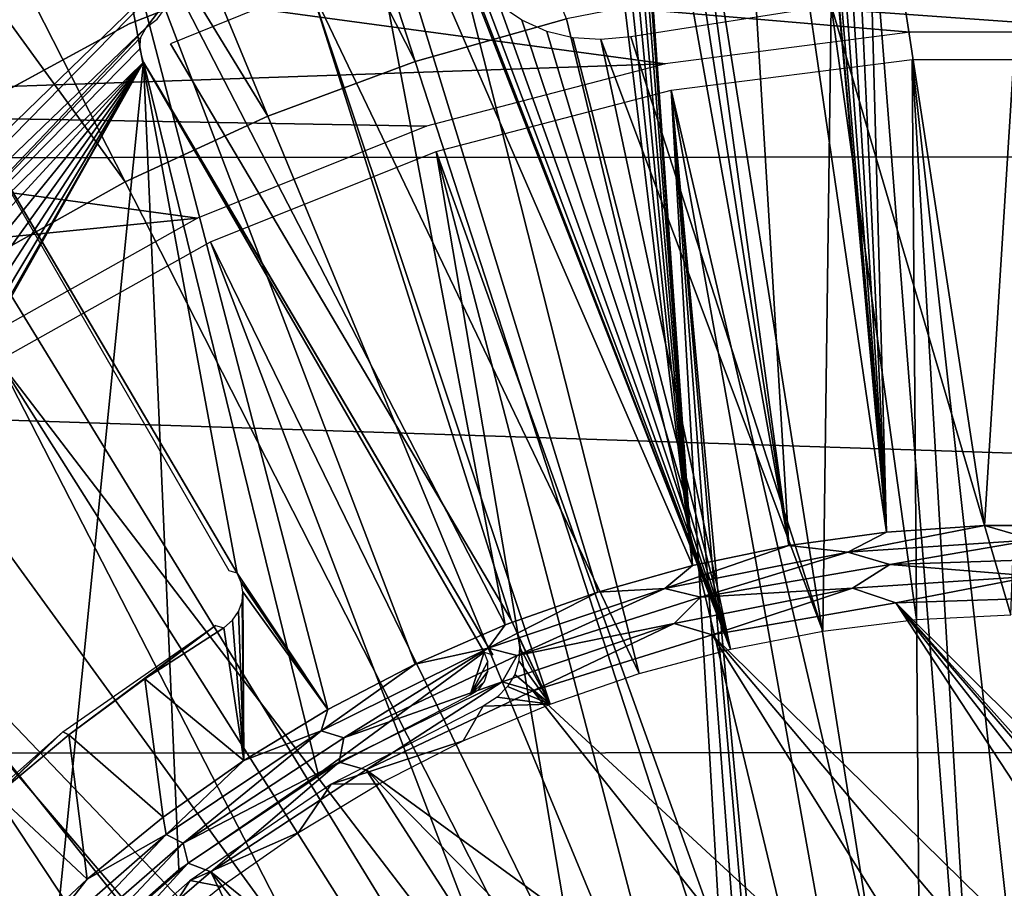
# Model space of a CAD drawing. Header units: millimetres. Extents: x -100 to 100, y -100 to 100.
# Tile 44 of 104: x -10 to 0, y 11 to 19. Entities that reach past the tile are written whole.
import ezdxf

# ---------------------------------------------------------------- set-up
doc = ezdxf.new("R2010")
doc.units = ezdxf.units.MM
doc.header["$LTSCALE"] = 52.148148
for name, color, linetype in [('110', 7, 'CONTINUOUS'), ('111', 7, 'CONTINUOUS'), ('113', 7, 'CONTINUOUS'), ('135', 7, 'CONTINUOUS'), ('136', 7, 'CONTINUOUS'), ('178', 7, 'CONTINUOUS'), ('180', 7, 'CONTINUOUS'), ('185', 7, 'CONTINUOUS'), ('346', 7, 'CONTINUOUS'), ('57', 7, 'CONTINUOUS'), ('65', 7, 'CONTINUOUS'), ('68', 7, 'CONTINUOUS'), ('80', 7, 'CONTINUOUS'), ('83', 7, 'CONTINUOUS'), ('98', 7, 'CONTINUOUS')]:
    doc.layers.add(name, color=color, linetype=linetype)

msp = doc.modelspace()

# ---------------------------------------------------------------- linework, layer by layer
at = {"layer": '110', "color": 251, "linetype": 'Continuous', "true_color": 0x4c4c4c}
for points in [[(-1.3687, 13.5155, -221.7), (2.5164, 7.5924, -221.7), (-3.1899, 13.1997, -221.7), (-1.3687, 13.5155, -221.7)], [(0.4547, 13.5765, -221.7), (13.5223, -1.2979, -221.7), (-1.3687, 13.5155, -221.7), (0.4547, 13.5765, -221.7)], [(3.6553, 7.1136, -221.7), (2.5164, 7.5924, -221.7), (-1.3687, 13.5155, -221.7), (3.6553, 7.1136, -221.7)], [(4.7295, 6.4468, -221.7), (3.6553, 7.1136, -221.7), (-1.3687, 13.5155, -221.7), (4.7295, 6.4468, -221.7)], [(5.6788, 5.6345, -221.7), (4.7295, 6.4468, -221.7), (-1.3687, 13.5155, -221.7), (5.6788, 5.6345, -221.7)], [(13.5223, -1.2979, -221.7), (5.6788, 5.6345, -221.7), (-1.3687, 13.5155, -221.7), (13.5223, -1.2979, -221.7)], [(-3.1899, 13.1997, -221.7), (0.0504, 7.9997, -221.7), (-4.9703, 12.6419, -221.7), (-3.1899, 13.1997, -221.7)], [(1.293, 7.892, -221.7), (0.0504, 7.9997, -221.7), (-3.1899, 13.1997, -221.7), (1.293, 7.892, -221.7)], [(2.5164, 7.5924, -221.7), (1.293, 7.892, -221.7), (-3.1899, 13.1997, -221.7), (2.5164, 7.5924, -221.7)], [(-4.9703, 12.6419, -221.7), (-1.2009, 7.9044, -221.7), (-6.6227, 11.8591, -221.7), (-4.9703, 12.6419, -221.7)], [(0.0504, 7.9997, -221.7), (-1.2009, 7.9044, -221.7), (-4.9703, 12.6419, -221.7), (0.0504, 7.9997, -221.7)], [(-6.6227, 11.8591, -221.7), (-3.5914, 7.1467, -221.7), (-8.1656, 10.8477, -221.7), (-6.6227, 11.8591, -221.7)], [(-2.4422, 7.6163, -221.7), (-3.5914, 7.1467, -221.7), (-6.6227, 11.8591, -221.7), (-2.4422, 7.6163, -221.7)], [(-1.2009, 7.9044, -221.7), (-2.4422, 7.6163, -221.7), (-6.6227, 11.8591, -221.7), (-1.2009, 7.9044, -221.7)], [(-5.6569, 5.6569, -221.7), (-9.6062, 9.6062, -221.7), (-8.1656, 10.8477, -221.7), (-5.6569, 5.6569, -221.7)], [(-4.6604, 6.4939, -221.7), (-5.6569, 5.6569, -221.7), (-8.1656, 10.8477, -221.7), (-4.6604, 6.4939, -221.7)], [(-3.5914, 7.1467, -221.7), (-4.6604, 6.4939, -221.7), (-8.1656, 10.8477, -221.7), (-3.5914, 7.1467, -221.7)]]:
    msp.add_3dface(points, dxfattribs=at)
at = {"layer": '111', "color": 251, "linetype": 'Continuous', "true_color": 0x4c4c4c}
for points in [[(-8.1199, 13.291, -213.0965), (-9.5728, 12.2075, -220.1837), (-9.6341, 12.2379, -213.0965), (-8.1199, 13.291, -213.0965)], [(-8.8211, 12.7612, -220.1837), (-9.5728, 12.2075, -220.1837), (-8.1199, 13.291, -213.0965), (-8.8211, 12.7612, -220.1837)], [(-8.0375, 13.2688, -220.1837), (-8.8211, 12.7612, -220.1837), (-8.1199, 13.291, -213.0965), (-8.0375, 13.2688, -220.1837)], [(-10.9695, 10.9695, -220.1837), (-11.0132, 11.0132, -213.0965), (-9.6341, 12.2379, -213.0965), (-10.9695, 10.9695, -220.1837)], [(-10.2898, 11.6095, -220.1837), (-10.9695, 10.9695, -220.1837), (-9.6341, 12.2379, -213.0965), (-10.2898, 11.6095, -220.1837)], [(-9.5728, 12.2075, -220.1837), (-10.2898, 11.6095, -220.1837), (-9.6341, 12.2379, -213.0965), (-9.5728, 12.2075, -220.1837)]]:
    msp.add_3dface(points, dxfattribs=at)
at = {"layer": '113', "color": 251, "linetype": 'Continuous', "true_color": 0x4c4c4c}
for points in [[(-11.491, 19.903, -212.7), (-7.903, 13.8121, -219.7829), (-11.3547, 19.6693, -212.8357), (-11.491, 19.903, -212.7)], [(-11.3547, 19.6693, -212.8357), (-7.903, 13.8121, -219.7829), (-11.2611, 19.5096, -212.9776), (-11.3547, 19.6693, -212.8357)], [(-11.2611, 19.5096, -212.9776), (-7.903, 13.8121, -219.7829), (-11.156, 19.329, -213.0632), (-11.2611, 19.5096, -212.9776)], [(-11.156, 19.329, -213.0632), (-7.903, 13.8121, -219.7829), (-11.0367, 19.123, -213.0965), (-11.156, 19.329, -213.0632)], [(-11.0367, 19.123, -213.0965), (-7.903, 13.8121, -219.7829), (-7.9821, 13.8323, -213.0965), (-11.0367, 19.123, -213.0965)]]:
    msp.add_3dface(points, dxfattribs=at)
at = {"layer": '135', "color": 251, "linetype": 'Continuous', "true_color": 0x4c4c4c}
for points in [[(-1.4617, 14.2181, -221.4064), (-0.488, 14.2847, -221.4064), (-1.8458, 14.0204, -221.5311), (-1.4617, 14.2181, -221.4064)], [(-1.8458, 14.0204, -221.5311), (-0.488, 14.2847, -221.4064), (0, 14.1414, -221.5311), (-1.8458, 14.0204, -221.5311)], [(-0.488, 14.2847, -221.4064), (0.488, 14.2847, -221.4064), (0, 14.1414, -221.5311), (-0.488, 14.2847, -221.4064)], [(-2.4285, 14.0852, -221.4064), (-1.4617, 14.2181, -221.4064), (-1.8458, 14.0204, -221.5311), (-2.4285, 14.0852, -221.4064)], [(-3.3841, 13.8866, -221.4064), (-2.4285, 14.0852, -221.4064), (-3.6601, 13.6595, -221.5311), (-3.3841, 13.8866, -221.4064)], [(-3.6601, 13.6595, -221.5311), (-2.4285, 14.0852, -221.4064), (-1.8458, 14.0204, -221.5311), (-3.6601, 13.6595, -221.5311)], [(-1.8458, 14.0204, -221.5311), (0, 14.1414, -221.5311), (-1.4285, 13.8951, -221.6237), (-1.8458, 14.0204, -221.5311)], [(-1.4285, 13.8951, -221.6237), (0, 14.1414, -221.5311), (0.4769, 13.9602, -221.6237), (-1.4285, 13.8951, -221.6237)], [(-3.6601, 13.6595, -221.5311), (-1.8458, 14.0204, -221.5311), (-3.3072, 13.5712, -221.6237), (-3.6601, 13.6595, -221.5311)], [(-3.3072, 13.5712, -221.6237), (-1.8458, 14.0204, -221.5311), (-1.4285, 13.8951, -221.6237), (-3.3072, 13.5712, -221.6237)], [(-4.3238, 13.6233, -221.4064), (-3.3841, 13.8866, -221.4064), (-3.6601, 13.6595, -221.5311), (-4.3238, 13.6233, -221.4064)], [(-5.4117, 13.0649, -221.5311), (-4.3238, 13.6233, -221.4064), (-3.6601, 13.6595, -221.5311), (-5.4117, 13.0649, -221.5311)], [(-5.4117, 13.0649, -221.5311), (-3.6601, 13.6595, -221.5311), (-5.1243, 12.9945, -221.6237), (-5.4117, 13.0649, -221.5311)], [(-5.2435, 13.2965, -221.4064), (-4.3238, 13.6233, -221.4064), (-5.4117, 13.0649, -221.5311), (-5.2435, 13.2965, -221.4064)], [(-5.1243, 12.9945, -221.6237), (-3.6601, 13.6595, -221.5311), (-3.3072, 13.5712, -221.6237), (-5.1243, 12.9945, -221.6237)], [(-6.1386, 12.9077, -221.4064), (-5.2435, 13.2965, -221.4064), (-5.4117, 13.0649, -221.5311), (-6.1386, 12.9077, -221.4064)], [(-7.0707, 12.2468, -221.5311), (-6.1386, 12.9077, -221.4064), (-5.4117, 13.0649, -221.5311), (-7.0707, 12.2468, -221.5311)], [(-7.0707, 12.2468, -221.5311), (-5.4117, 13.0649, -221.5311), (-6.846, 12.1757, -221.6237), (-7.0707, 12.2468, -221.5311)], [(-6.846, 12.1757, -221.6237), (-5.4117, 13.0649, -221.5311), (-5.1243, 12.9945, -221.6237), (-6.846, 12.1757, -221.6237)], [(-7.0052, 12.4587, -221.4064), (-6.1386, 12.9077, -221.4064), (-7.0707, 12.2468, -221.5311), (-7.0052, 12.4587, -221.4064)], [(-7.839, 11.9516, -221.4064), (-7.0052, 12.4587, -221.4064), (-7.0707, 12.2468, -221.5311), (-7.839, 11.9516, -221.4064)], [(-8.6087, 11.2191, -221.5311), (-7.839, 11.9516, -221.4064), (-7.0707, 12.2468, -221.5311), (-8.6087, 11.2191, -221.5311)], [(-8.6087, 11.2191, -221.5311), (-7.0707, 12.2468, -221.5311), (-8.4402, 11.13, -221.6237), (-8.6087, 11.2191, -221.5311)], [(-8.4402, 11.13, -221.6237), (-7.0707, 12.2468, -221.5311), (-6.846, 12.1757, -221.6237), (-8.4402, 11.13, -221.6237)], [(-8.6364, 11.3887, -221.4064), (-7.839, 11.9516, -221.4064), (-8.6087, 11.2191, -221.5311), (-8.6364, 11.3887, -221.4064)], [(-9.3934, 10.7728, -221.4064), (-8.6364, 11.3887, -221.4064), (-8.6087, 11.2191, -221.5311), (-9.3934, 10.7728, -221.4064)], [(-9.9995, 9.9995, -221.5311), (-9.3934, 10.7728, -221.4064), (-8.6087, 11.2191, -221.5311), (-9.9995, 9.9995, -221.5311)], [(-9.9995, 9.9995, -221.5311), (-8.6087, 11.2191, -221.5311), (-9.8771, 9.8771, -221.6237), (-9.9995, 9.9995, -221.5311)], [(-9.8771, 9.8771, -221.6237), (-8.6087, 11.2191, -221.5311), (-8.4402, 11.13, -221.6237), (-9.8771, 9.8771, -221.6237)], [(-10.1067, 10.1067, -221.4064), (-9.3934, 10.7728, -221.4064), (-9.9995, 9.9995, -221.5311), (-10.1067, 10.1067, -221.4064)]]:
    msp.add_3dface(points, dxfattribs=at)
at = {"layer": '136', "color": 251, "linetype": 'Continuous', "true_color": 0x4c4c4c}
for points in [[(-3.3072, 13.5712, -221.6237), (-1.4285, 13.8951, -221.6237), (-1.7987, 13.6626, -221.6807), (-3.3072, 13.5712, -221.6237)], [(-1.4285, 13.8951, -221.6237), (0, 13.7805, -221.6807), (-1.7987, 13.6626, -221.6807), (-1.4285, 13.8951, -221.6237)], [(-1.4285, 13.8951, -221.6237), (0.4769, 13.9602, -221.6237), (0, 13.7805, -221.6807), (-1.4285, 13.8951, -221.6237)], [(0, 13.7805, -221.6807), (-1.3687, 13.5155, -221.7), (-1.7987, 13.6626, -221.6807), (0, 13.7805, -221.6807)], [(0.4547, 13.5765, -221.7), (-1.3687, 13.5155, -221.7), (0, 13.7805, -221.6807), (0.4547, 13.5765, -221.7)], [(-1.7987, 13.6626, -221.6807), (-3.1899, 13.1997, -221.7), (-3.5667, 13.311, -221.6807), (-1.7987, 13.6626, -221.6807)], [(-3.3072, 13.5712, -221.6237), (-1.7987, 13.6626, -221.6807), (-3.5667, 13.311, -221.6807), (-3.3072, 13.5712, -221.6237)], [(-1.3687, 13.5155, -221.7), (-3.1899, 13.1997, -221.7), (-1.7987, 13.6626, -221.6807), (-1.3687, 13.5155, -221.7)], [(-5.1243, 12.9945, -221.6237), (-3.3072, 13.5712, -221.6237), (-3.5667, 13.311, -221.6807), (-5.1243, 12.9945, -221.6237)], [(-3.5667, 13.311, -221.6807), (-4.9703, 12.6419, -221.7), (-5.2736, 12.7316, -221.6807), (-3.5667, 13.311, -221.6807)], [(-5.1243, 12.9945, -221.6237), (-3.5667, 13.311, -221.6807), (-5.2736, 12.7316, -221.6807), (-5.1243, 12.9945, -221.6237)], [(-3.1899, 13.1997, -221.7), (-4.9703, 12.6419, -221.7), (-3.5667, 13.311, -221.6807), (-3.1899, 13.1997, -221.7)], [(-6.846, 12.1757, -221.6237), (-5.1243, 12.9945, -221.6237), (-5.2736, 12.7316, -221.6807), (-6.846, 12.1757, -221.6237)], [(-5.2736, 12.7316, -221.6807), (-6.6227, 11.8591, -221.7), (-6.8903, 11.9343, -221.6807), (-5.2736, 12.7316, -221.6807)], [(-6.846, 12.1757, -221.6237), (-5.2736, 12.7316, -221.6807), (-6.8903, 11.9343, -221.6807), (-6.846, 12.1757, -221.6237)], [(-4.9703, 12.6419, -221.7), (-6.6227, 11.8591, -221.7), (-5.2736, 12.7316, -221.6807), (-4.9703, 12.6419, -221.7)], [(-8.4402, 11.13, -221.6237), (-6.846, 12.1757, -221.6237), (-6.8903, 11.9343, -221.6807), (-8.4402, 11.13, -221.6237)], [(-8.4402, 11.13, -221.6237), (-6.8903, 11.9343, -221.6807), (-8.3891, 10.9328, -221.6807), (-8.4402, 11.13, -221.6237)], [(-6.8903, 11.9343, -221.6807), (-8.1656, 10.8477, -221.7), (-8.3891, 10.9328, -221.6807), (-6.8903, 11.9343, -221.6807)], [(-6.6227, 11.8591, -221.7), (-8.1656, 10.8477, -221.7), (-6.8903, 11.9343, -221.6807), (-6.6227, 11.8591, -221.7)], [(-9.8771, 9.8771, -221.6237), (-8.4402, 11.13, -221.6237), (-9.7443, 9.7443, -221.6807), (-9.8771, 9.8771, -221.6237)], [(-8.4402, 11.13, -221.6237), (-8.3891, 10.9328, -221.6807), (-9.7443, 9.7443, -221.6807), (-8.4402, 11.13, -221.6237)], [(-8.3891, 10.9328, -221.6807), (-9.6062, 9.6062, -221.7), (-9.7443, 9.7443, -221.6807), (-8.3891, 10.9328, -221.6807)], [(-8.1656, 10.8477, -221.7), (-9.6062, 9.6062, -221.7), (-8.3891, 10.9328, -221.6807), (-8.1656, 10.8477, -221.7)]]:
    msp.add_3dface(points, dxfattribs=at)
at = {"layer": '178', "color": 251, "linetype": 'Continuous', "true_color": 0x4c4c4c}
for points in [[(-5.7535, 20.0924, -212.2381), (-7.1772, 19.6289, -212.2381), (-3.914, 12.8155, -219.7532), (-5.7535, 20.0924, -212.2381)], [(-5.6383, 19.8432, -212.5099), (-5.7535, 20.0924, -212.2381), (-3.0099, 13.0574, -219.7532), (-5.6383, 19.8432, -212.5099)], [(-3.0099, 13.0574, -219.7532), (-5.7535, 20.0924, -212.2381), (-3.914, 12.8155, -219.7532), (-3.0099, 13.0574, -219.7532)], [(-5.4883, 19.6292, -212.7571), (-5.6383, 19.8432, -212.5099), (-3.0099, 13.0574, -219.7532), (-5.4883, 19.6292, -212.7571)], [(-8.564, 19.0647, -212.2381), (-5.1837, 13.3468, -218.8331), (-7.1772, 19.6289, -212.2381), (-8.564, 19.0647, -212.2381)], [(-7.1772, 19.6289, -212.2381), (-5.1837, 13.3468, -218.8331), (-4.7989, 12.5111, -219.7532), (-7.1772, 19.6289, -212.2381)], [(-3.914, 12.8155, -219.7532), (-7.1772, 19.6289, -212.2381), (-4.7989, 12.5111, -219.7532), (-3.914, 12.8155, -219.7532)], [(-5.3036, 19.4488, -212.9805), (-5.4883, 19.6292, -212.7571), (-3.0099, 13.0574, -219.7532), (-5.3036, 19.4488, -212.9805)], [(0, 19.5473, -213.5935), (-2.0099, 19.4437, -213.5935), (-0.2277, 13.3979, -219.7532), (0, 19.5473, -213.5935)], [(-5.0802, 19.2968, -213.1856), (-5.3036, 19.4488, -212.9805), (-3.0099, 13.0574, -219.7532), (-5.0802, 19.2968, -213.1856)], [(-2.0099, 19.4437, -213.5935), (-3.9986, 19.1339, -213.5935), (-2.0912, 13.2357, -219.7532), (-2.0099, 19.4437, -213.5935)], [(-1.1623, 13.3494, -219.7532), (-2.0099, 19.4437, -213.5935), (-2.0912, 13.2357, -219.7532), (-1.1623, 13.3494, -219.7532)], [(-0.2277, 13.3979, -219.7532), (-2.0099, 19.4437, -213.5935), (-1.1623, 13.3494, -219.7532), (-0.2277, 13.3979, -219.7532)], [(-4.8323, 19.184, -213.357), (-5.0802, 19.2968, -213.1856), (-3.0099, 13.0574, -219.7532), (-4.8323, 19.184, -213.357)], [(-4.5728, 19.1221, -213.4793), (-4.8323, 19.184, -213.357), (-3.0099, 13.0574, -219.7532), (-4.5728, 19.1221, -213.4793)], [(-6.8504, 16.1636, -215.5894), (-5.1837, 13.3468, -218.8331), (-8.564, 19.0647, -212.2381), (-6.8504, 16.1636, -215.5894)], [(-4.2957, 19.106, -213.5578), (-4.5728, 19.1221, -213.4793), (-3.0099, 13.0574, -219.7532), (-4.2957, 19.106, -213.5578)], [(-3.9986, 19.1339, -213.5935), (-4.2957, 19.106, -213.5578), (-2.0912, 13.2357, -219.7532), (-3.9986, 19.1339, -213.5935)], [(-2.0912, 13.2357, -219.7532), (-4.2957, 19.106, -213.5578), (-3.0099, 13.0574, -219.7532), (-2.0912, 13.2357, -219.7532)], [(-5.1837, 13.3468, -218.8331), (-5.1256, 13.2123, -218.9799), (-4.7989, 12.5111, -219.7532), (-5.1837, 13.3468, -218.8331)], [(-5.1256, 13.2123, -218.9799), (-5.1009, 13.0781, -219.1141), (-4.7989, 12.5111, -219.7532), (-5.1256, 13.2123, -218.9799)], [(-5.1009, 13.0781, -219.1141), (-5.1086, 12.9421, -219.2382), (-4.7989, 12.5111, -219.7532), (-5.1009, 13.0781, -219.1141)], [(-5.1086, 12.9421, -219.2382), (-5.148, 12.8053, -219.3509), (-4.7989, 12.5111, -219.7532), (-5.1086, 12.9421, -219.2382)], [(-5.148, 12.8053, -219.3509), (-5.2201, 12.6847, -219.4356), (-4.7989, 12.5111, -219.7532), (-5.148, 12.8053, -219.3509)], [(-5.2201, 12.6847, -219.4356), (-5.325, 12.581, -219.491), (-4.7989, 12.5111, -219.7532), (-5.2201, 12.6847, -219.4356)], [(-4.7989, 12.5111, -219.7532), (-5.4626, 12.4909, -219.5195), (-5.6605, 12.1456, -219.7532), (-4.7989, 12.5111, -219.7532)], [(-5.325, 12.581, -219.491), (-5.4626, 12.4909, -219.5195), (-4.7989, 12.5111, -219.7532), (-5.325, 12.581, -219.491)], [(-5.4626, 12.4909, -219.5195), (-6.97, 11.7167, -219.5195), (-5.6605, 12.1456, -219.7532), (-5.4626, 12.4909, -219.5195)], [(-5.6605, 12.1456, -219.7532), (-6.97, 11.7167, -219.5195), (-6.4944, 11.7209, -219.7532), (-5.6605, 12.1456, -219.7532)], [(-6.97, 11.7167, -219.5195), (-8.3697, 10.7615, -219.5195), (-7.2967, 11.239, -219.7532), (-6.97, 11.7167, -219.5195)], [(-6.4944, 11.7209, -219.7532), (-6.97, 11.7167, -219.5195), (-7.2967, 11.239, -219.7532), (-6.4944, 11.7209, -219.7532)], [(-7.2967, 11.239, -219.7532), (-8.3697, 10.7615, -219.5195), (-8.0633, 10.7023, -219.7532), (-7.2967, 11.239, -219.7532)], [(-8.3697, 10.7615, -219.5195), (-9.6401, 9.6401, -219.5195), (-8.7907, 10.1134, -219.7532), (-8.3697, 10.7615, -219.5195)], [(-8.0633, 10.7023, -219.7532), (-8.3697, 10.7615, -219.5195), (-8.7907, 10.1134, -219.7532), (-8.0633, 10.7023, -219.7532)]]:
    msp.add_3dface(points, dxfattribs=at)
at = {"layer": '180', "color": 251, "linetype": 'Continuous', "true_color": 0x4c4c4c}
for points in [[(-8.7958, 18.8206, -211.8769), (-8.8323, 18.8806, -211.7), (-5.3667, 12.9989, -218.6238), (-8.7958, 18.8206, -211.8769)], [(-5.3667, 12.9989, -218.6238), (-8.8323, 18.8806, -211.7), (-5.4527, 13.027, -211.7), (-5.3667, 12.9989, -218.6238)], [(-8.7368, 18.721, -212.0288), (-8.7958, 18.8206, -211.8769), (-5.3667, 12.9989, -218.6238), (-8.7368, 18.721, -212.0288)], [(-7.0531, 15.8624, -215.3292), (-8.7368, 18.721, -212.0288), (-5.3667, 12.9989, -218.6238), (-7.0531, 15.8624, -215.3292)]]:
    msp.add_3dface(points, dxfattribs=at)
at = {"layer": '185', "color": 251, "linetype": 'Continuous', "true_color": 0x4c4c4c}
for points in [[(-7.8278, 20.4989, -211.7), (-10.2645, 19.401, -211.7), (-13.7735, 14.7322, -211.7), (-7.8278, 20.4989, -211.7)], [(-13.4403, 14.7736, -211.7), (-7.8278, 20.4989, -211.7), (-13.7735, 14.7322, -211.7), (-13.4403, 14.7736, -211.7)], [(-8.8029, 19.227, -211.7), (-7.8278, 20.4989, -211.7), (-13.4403, 14.7736, -211.7), (-8.8029, 19.227, -211.7)], [(-8.699, 19.3088, -211.7), (-7.8278, 20.4989, -211.7), (-8.8029, 19.227, -211.7), (-8.699, 19.3088, -211.7)], [(-13.0848, 14.7259, -211.7), (-8.8029, 19.227, -211.7), (-13.4403, 14.7736, -211.7), (-13.0848, 14.7259, -211.7)], [(-8.8598, 19.1283, -211.7), (-8.8029, 19.227, -211.7), (-13.0848, 14.7259, -211.7), (-8.8598, 19.1283, -211.7)], [(-8.8696, 19.0129, -211.7), (-8.8598, 19.1283, -211.7), (-13.0848, 14.7259, -211.7), (-8.8696, 19.0129, -211.7)], [(-8.8323, 18.8806, -211.7), (-8.8696, 19.0129, -211.7), (-13.0848, 14.7259, -211.7), (-8.8323, 18.8806, -211.7)], [(-12.7677, 14.598, -211.7), (-8.8323, 18.8806, -211.7), (-13.0848, 14.7259, -211.7), (-12.7677, 14.598, -211.7)], [(-12.49, 14.3801, -211.7), (-8.8323, 18.8806, -211.7), (-12.7677, 14.598, -211.7), (-12.49, 14.3801, -211.7)], [(-12.2721, 14.1024, -211.7), (-8.8323, 18.8806, -211.7), (-12.49, 14.3801, -211.7), (-12.2721, 14.1024, -211.7)], [(-12.1442, 13.7853, -211.7), (-8.8323, 18.8806, -211.7), (-12.2721, 14.1024, -211.7), (-12.1442, 13.7853, -211.7)], [(-9.7481, 9.7481, -211.7), (-8.8323, 18.8806, -211.7), (-12.2683, 12.7846, -211.7), (-9.7481, 9.7481, -211.7)], [(-12.2683, 12.7846, -211.7), (-8.8323, 18.8806, -211.7), (-12.1379, 13.0965, -211.7), (-12.2683, 12.7846, -211.7)], [(-12.0964, 13.4297, -211.7), (-8.8323, 18.8806, -211.7), (-12.1442, 13.7853, -211.7), (-12.0964, 13.4297, -211.7)], [(-12.1379, 13.0965, -211.7), (-8.8323, 18.8806, -211.7), (-12.0964, 13.4297, -211.7), (-12.1379, 13.0965, -211.7)], [(-8.4828, 10.8687, -211.7), (-8.8323, 18.8806, -211.7), (-9.7481, 9.7481, -211.7), (-8.4828, 10.8687, -211.7)], [(-5.4527, 13.027, -211.7), (-8.8323, 18.8806, -211.7), (-7.1, 11.8172, -211.7), (-5.4527, 13.027, -211.7)], [(-7.1, 11.8172, -211.7), (-8.8323, 18.8806, -211.7), (-8.4828, 10.8687, -211.7), (-7.1, 11.8172, -211.7)], [(-5.5907, 12.6028, -211.7), (-5.4527, 13.027, -211.7), (-7.1, 11.8172, -211.7), (-5.5907, 12.6028, -211.7)], [(-5.4174, 12.9341, -211.7), (-5.4527, 13.027, -211.7), (-5.5907, 12.6028, -211.7), (-5.4174, 12.9341, -211.7)], [(-5.4161, 12.8371, -211.7), (-5.4174, 12.9341, -211.7), (-5.5907, 12.6028, -211.7), (-5.4161, 12.8371, -211.7)], [(-5.4492, 12.7351, -211.7), (-5.4161, 12.8371, -211.7), (-5.5907, 12.6028, -211.7), (-5.4492, 12.7351, -211.7)], [(-12.4866, 12.4866, -211.7), (-9.7481, 9.7481, -211.7), (-12.2683, 12.7846, -211.7), (-12.4866, 12.4866, -211.7)], [(-5.5073, 12.6573, -211.7), (-5.4492, 12.7351, -211.7), (-5.5907, 12.6028, -211.7), (-5.5073, 12.6573, -211.7)], [(-10.8687, 8.4828, -211.7), (-9.7481, 9.7481, -211.7), (-12.4866, 12.4866, -211.7), (-10.8687, 8.4828, -211.7)]]:
    msp.add_3dface(points, dxfattribs=at)
at = {"layer": '346', "color": 251, "linetype": 'Continuous', "true_color": 0x4c4c4c}
for points in [[(86.7234, 23.865, -106.6), (88.1332, 17.9877, -106.6), (-86.7566, 23.7445, -106.6), (86.7234, 23.865, -106.6)], [(-86.7566, 23.7445, -106.6), (88.1332, 17.9877, -106.6), (-88.1527, 17.8911, -106.6), (-86.7566, 23.7445, -106.6)], [(88.1332, 17.9877, -106.6), (89.1367, 12.0648, -106.6), (-88.1527, 17.8911, -106.6), (88.1332, 17.9877, -106.6)], [(-88.1527, 17.8911, -106.6), (89.1367, 12.0648, -106.6), (-89.1467, 11.996, -106.6), (-88.1527, 17.8911, -106.6)], [(89.1367, 12.0648, -106.6), (89.7423, 6.0696, -106.6), (-89.1467, 11.996, -106.6), (89.1367, 12.0648, -106.6)], [(-89.1467, 11.996, -106.6), (89.7423, 6.0696, -106.6), (-89.7457, 6.033, -106.6), (-89.1467, 11.996, -106.6)]]:
    msp.add_3dface(points, dxfattribs=at)
at = {"layer": '57', "color": 251, "linetype": 'Continuous', "true_color": 0x4c4c4c}
for points in [[(-1.2054, 18.9094, -118.6883), (-1.1194, 7.9912, -113.7862), (-3.5966, 18.6033, -118.6883), (-1.2054, 18.9094, -118.6883)], [(0, 8.0693, -113.7862), (-0.5611, 8.0497, -113.7862), (-1.2054, 18.9094, -118.6883), (0, 8.0693, -113.7862)], [(1.2054, 18.9094, -118.6883), (0, 8.0693, -113.7862), (-1.2054, 18.9094, -118.6883), (1.2054, 18.9094, -118.6883)], [(-0.5611, 8.0497, -113.7862), (-1.1194, 7.9912, -113.7862), (-1.2054, 18.9094, -118.6883), (-0.5611, 8.0497, -113.7862)], [(-5.9296, 17.996, -118.6883), (-3.5966, 18.6033, -118.6883), (-3.1061, 10.1424, -114.9299), (-5.9296, 17.996, -118.6883)], [(-1.1194, 7.9912, -113.7862), (-1.6724, 7.8941, -113.7862), (-3.5966, 18.6033, -118.6883), (-1.1194, 7.9912, -113.7862)], [(-3.5966, 18.6033, -118.6883), (-1.6724, 7.8941, -113.7862), (-2.7752, 9.7629, -114.7236), (-3.5966, 18.6033, -118.6883)], [(-3.1061, 10.1424, -114.9299), (-3.5966, 18.6033, -118.6883), (-2.9551, 10.0264, -114.8602), (-3.1061, 10.1424, -114.9299)], [(-2.9551, 10.0264, -114.8602), (-3.5966, 18.6033, -118.6883), (-2.8426, 9.8988, -114.7909), (-2.9551, 10.0264, -114.8602)], [(-2.8426, 9.8988, -114.7909), (-3.5966, 18.6033, -118.6883), (-2.7752, 9.7629, -114.7236), (-2.8426, 9.8988, -114.7909)], [(-8.1667, 17.0975, -118.6883), (-5.9296, 17.996, -118.6883), (-4.5055, 9.6029, -114.9299), (-8.1667, 17.0975, -118.6883)], [(-4.5055, 9.6029, -114.9299), (-5.9296, 17.996, -118.6883), (-3.8153, 9.8974, -114.9299), (-4.5055, 9.6029, -114.9299)], [(-3.8153, 9.8974, -114.9299), (-5.9296, 17.996, -118.6883), (-3.1061, 10.1424, -114.9299), (-3.8153, 9.8974, -114.9299)], [(-10.2715, 15.9221, -118.6883), (-8.1667, 17.0975, -118.6883), (-5.1731, 9.2604, -114.9299), (-10.2715, 15.9221, -118.6883)], [(-5.1731, 9.2604, -114.9299), (-8.1667, 17.0975, -118.6883), (-4.5055, 9.6029, -114.9299), (-5.1731, 9.2604, -114.9299)], [(-12.2101, 14.489, -118.6883), (-10.2715, 15.9221, -118.6883), (-6.4275, 8.4382, -114.9299), (-12.2101, 14.489, -118.6883)], [(-6.4275, 8.4382, -114.9299), (-10.2715, 15.9221, -118.6883), (-5.8149, 8.8715, -114.9299), (-6.4275, 8.4382, -114.9299)], [(-5.8149, 8.8715, -114.9299), (-10.2715, 15.9221, -118.6883), (-5.1731, 9.2604, -114.9299), (-5.8149, 8.8715, -114.9299)], [(-13.951, 12.8214, -118.6883), (-12.2101, 14.489, -118.6883), (-7.5534, 7.4473, -114.9299), (-13.951, 12.8214, -118.6883)], [(-7.5534, 7.4473, -114.9299), (-12.2101, 14.489, -118.6883), (-7.008, 7.9626, -114.9299), (-7.5534, 7.4473, -114.9299)], [(-7.008, 7.9626, -114.9299), (-12.2101, 14.489, -118.6883), (-6.4275, 8.4382, -114.9299), (-7.008, 7.9626, -114.9299)], [(-15.466, 10.9462, -118.6883), (-13.951, 12.8214, -118.6883), (-8.5283, 6.3075, -114.9299), (-15.466, 10.9462, -118.6883)], [(-8.5283, 6.3075, -114.9299), (-13.951, 12.8214, -118.6883), (-8.061, 6.8946, -114.9299), (-8.5283, 6.3075, -114.9299)], [(-8.061, 6.8946, -114.9299), (-13.951, 12.8214, -118.6883), (-7.5534, 7.4473, -114.9299), (-8.061, 6.8946, -114.9299)], [(-16.7307, 8.8938, -118.6883), (-15.466, 10.9462, -118.6883), (-9.3326, 5.0416, -114.9299), (-16.7307, 8.8938, -118.6883)], [(-9.3326, 5.0416, -114.9299), (-15.466, 10.9462, -118.6883), (-8.9529, 5.6888, -114.9299), (-9.3326, 5.0416, -114.9299)], [(-8.9529, 5.6888, -114.9299), (-15.466, 10.9462, -118.6883), (-8.5283, 6.3075, -114.9299), (-8.9529, 5.6888, -114.9299)]]:
    msp.add_3dface(points, dxfattribs=at)
at = {"layer": '65', "color": 251, "linetype": 'Continuous', "true_color": 0x4c4c4c}
for points in [[(-16.3259, 18.4295, -120), (-13.9864, 20.2623, -120), (-3.6555, 18.8658, -120), (-16.3259, 18.4295, -120)], [(13.9864, 20.2623, -120), (16.3259, 18.4295, -120), (-13.9864, 20.2623, -120), (13.9864, 20.2623, -120)], [(-13.9864, 20.2623, -120), (16.3259, 18.4295, -120), (1.2253, 19.1776, -120), (-13.9864, 20.2623, -120)], [(-3.6555, 18.8658, -120), (-13.9864, 20.2623, -120), (-1.2253, 19.1776, -120), (-3.6555, 18.8658, -120)], [(-1.2253, 19.1776, -120), (-13.9864, 20.2623, -120), (1.2253, 19.1776, -120), (-1.2253, 19.1776, -120)], [(-6.0257, 18.2474, -120), (-16.3259, 18.4295, -120), (-3.6555, 18.8658, -120), (-6.0257, 18.2474, -120)], [(-18.4282, 16.3276, -120), (-16.3259, 18.4295, -120), (-8.2977, 17.3328, -120), (-18.4282, 16.3276, -120)], [(-8.2977, 17.3328, -120), (-16.3259, 18.4295, -120), (-6.0257, 18.2474, -120), (-8.2977, 17.3328, -120)], [(-10.4348, 16.1366, -120), (-18.4282, 16.3276, -120), (-8.2977, 17.3328, -120), (-10.4348, 16.1366, -120)]]:
    msp.add_3dface(points, dxfattribs=at)
at = {"layer": '68', "color": 251, "linetype": 'Continuous', "true_color": 0x4c4c4c}
for points in [[(-15.206, 36.7106, -103.3173), (-6.1366, 18.8864, -103.0793), (-12.2789, 37.7905, -103.3173), (-15.206, 36.7106, -103.3173)], [(-6.1366, 18.8864, -103.0793), (-4.6358, 19.3097, -103.0793), (-12.2789, 37.7905, -103.3173), (-6.1366, 18.8864, -103.0793)], [(-18.0394, 35.4044, -103.3173), (-7.5995, 18.3467, -103.0793), (-15.206, 36.7106, -103.3173), (-18.0394, 35.4044, -103.3173)], [(-7.5995, 18.3467, -103.0793), (-6.1366, 18.8864, -103.0793), (-15.206, 36.7106, -103.3173), (-7.5995, 18.3467, -103.0793)], [(-20.7616, 33.8799, -103.3173), (-9.0155, 17.6939, -103.0793), (-18.0394, 35.4044, -103.3173), (-20.7616, 33.8799, -103.3173)], [(-9.0155, 17.6939, -103.0793), (-7.5995, 18.3467, -103.0793), (-18.0394, 35.4044, -103.3173), (-9.0155, 17.6939, -103.0793)], [(-10.376, 16.932, -103.0793), (-9.0155, 17.6939, -103.0793), (-20.7616, 33.8799, -103.3173), (-10.376, 16.932, -103.0793)], [(-1.5581, 19.7971, -103.0793), (0, 0, -103), (0, 19.8583, -103.0793), (-1.5581, 19.7971, -103.0793)], [(-3.1065, 19.6139, -103.0793), (0, 0, -103), (-1.5581, 19.7971, -103.0793), (-3.1065, 19.6139, -103.0793)], [(-4.6358, 19.3097, -103.0793), (0, 0, -103), (-3.1065, 19.6139, -103.0793), (-4.6358, 19.3097, -103.0793)], [(-6.1366, 18.8864, -103.0793), (0, 0, -103), (-4.6358, 19.3097, -103.0793), (-6.1366, 18.8864, -103.0793)], [(-7.5995, 18.3467, -103.0793), (0, 0, -103), (-6.1366, 18.8864, -103.0793), (-7.5995, 18.3467, -103.0793)], [(-9.0155, 17.6939, -103.0793), (0, 0, -103), (-7.5995, 18.3467, -103.0793), (-9.0155, 17.6939, -103.0793)], [(-10.376, 16.932, -103.0793), (0, 0, -103), (-9.0155, 17.6939, -103.0793), (-10.376, 16.932, -103.0793)], [(-11.6724, 16.0657, -103.0793), (0, 0, -103), (-10.376, 16.932, -103.0793), (-11.6724, 16.0657, -103.0793)], [(-12.897, 15.1004, -103.0793), (0, 0, -103), (-11.6724, 16.0657, -103.0793), (-12.897, 15.1004, -103.0793)], [(-14.042, 14.042, -103.0793), (0, 0, -103), (-12.897, 15.1004, -103.0793), (-14.042, 14.042, -103.0793)], [(-15.1004, 12.897, -103.0793), (0, 0, -103), (-14.042, 14.042, -103.0793), (-15.1004, 12.897, -103.0793)], [(-16.0657, 11.6724, -103.0793), (0, 0, -103), (-15.1004, 12.897, -103.0793), (-16.0657, 11.6724, -103.0793)], [(-16.932, 10.376, -103.0793), (0, 0, -103), (-16.0657, 11.6724, -103.0793), (-16.932, 10.376, -103.0793)]]:
    msp.add_3dface(points, dxfattribs=at)
at = {"layer": '80', "color": 250, "linetype": 'Continuous', "true_color": 0x333333}
for points in [[(-8.9756, 19.2614, -121.0221), (-6.5096, 20.2284, -126.0221), (-6.5076, 20.229, -121.0221), (-8.9756, 19.2614, -121.0221)], [(-8.97, 19.264, -126.0221), (-6.5096, 20.2284, -126.0221), (-8.9756, 19.2614, -121.0221), (-8.97, 19.264, -126.0221)], [(-11.3051, 17.9932, -121.0221), (-11.2938, 18.0003, -126.0221), (-8.9756, 19.2614, -121.0221), (-11.3051, 17.9932, -121.0221)], [(-11.2938, 18.0003, -126.0221), (-8.97, 19.264, -126.0221), (-8.9756, 19.2614, -121.0221), (-11.2938, 18.0003, -126.0221)]]:
    msp.add_3dface(points, dxfattribs=at)
at = {"layer": '83', "color": 251, "linetype": 'Continuous', "true_color": 0x4c4c4c}
for points in [[(-13.9472, 19.0717, -138.7), (-15.9853, 17.3995, -138.7), (-8.4495, 24.5069, -138.7), (-13.9472, 19.0717, -138.7)], [(-8.4495, 24.5069, -138.7), (-15.9853, 17.3995, -138.7), (-9.8738, 23.9725, -138.7), (-8.4495, 24.5069, -138.7)], [(-11.7523, 20.4974, -138.7), (-13.9472, 19.0717, -138.7), (-8.4495, 24.5069, -138.7), (-11.7523, 20.4974, -138.7)], [(-15.9853, 17.3995, -138.7), (-17.613, 19.0272, -138.7), (-9.8738, 23.9725, -138.7), (-15.9853, 17.3995, -138.7)], [(-9.8738, 23.9725, -138.7), (-17.613, 19.0272, -138.7), (-11.2596, 23.3554, -138.7), (-9.8738, 23.9725, -138.7)]]:
    msp.add_3dface(points, dxfattribs=at)
at = {"layer": '98', "color": 251, "linetype": 'Continuous', "true_color": 0x4c4c4c}
for points in [[(-4.0096, 25.6, -209.7641), (-2.4285, 14.0852, -221.4064), (-4.0208, 24.3206, -211.028), (-4.0096, 25.6, -209.7641)], [(-4.0096, 25.6, -209.7641), (-3.1268, 25.6, -209.8862), (-2.4285, 14.0852, -221.4064), (-4.0096, 25.6, -209.7641)], [(-2.4285, 14.0852, -221.4064), (-3.1268, 25.6, -209.8862), (-1.4617, 14.2181, -221.4064), (-2.4285, 14.0852, -221.4064)], [(-1.4617, 14.2181, -221.4064), (-3.1268, 25.6, -209.8862), (-2.2136, 22.5306, -213.0437), (-1.4617, 14.2181, -221.4064)], [(-4.0208, 24.3206, -211.028), (-2.4285, 14.0852, -221.4064), (-4.032, 23.0399, -212.2912), (-4.0208, 24.3206, -211.028)], [(-4.032, 23.0399, -212.2912), (-3.3841, 13.8866, -221.4064), (-4.0444, 22.9302, -212.3973), (-4.032, 23.0399, -212.2912)], [(-2.4285, 14.0852, -221.4064), (-3.3841, 13.8866, -221.4064), (-4.032, 23.0399, -212.2912), (-2.4285, 14.0852, -221.4064)], [(-4.0444, 22.9302, -212.3973), (-3.3841, 13.8866, -221.4064), (-4.0797, 22.8291, -212.4909), (-4.0444, 22.9302, -212.3973)], [(-4.0797, 22.8291, -212.4909), (-3.3841, 13.8866, -221.4064), (-4.1384, 22.7336, -212.5746), (-4.0797, 22.8291, -212.4909)], [(-4.1384, 22.7336, -212.5746), (-3.3841, 13.8866, -221.4064), (-4.2182, 22.6518, -212.6407), (-4.1384, 22.7336, -212.5746)], [(-3.3841, 13.8866, -221.4064), (-4.4355, 22.55, -212.7), (-4.3169, 22.5916, -212.6817), (-3.3841, 13.8866, -221.4064)], [(-4.2182, 22.6518, -212.6407), (-3.3841, 13.8866, -221.4064), (-4.3169, 22.5916, -212.6817), (-4.2182, 22.6518, -212.6407)], [(-6.8797, 21.9282, -212.7), (-4.4355, 22.55, -212.7), (-3.3841, 13.8866, -221.4064), (-6.8797, 21.9282, -212.7)], [(-2.1938, 22.3969, -213.1789), (-1.4617, 14.2181, -221.4064), (-2.2136, 22.5306, -213.0437), (-2.1938, 22.3969, -213.1789)], [(-2.1439, 22.2803, -213.3), (-1.4617, 14.2181, -221.4064), (-2.1938, 22.3969, -213.1789), (-2.1439, 22.2803, -213.3)], [(-2.0625, 22.1769, -213.4109), (-1.4617, 14.2181, -221.4064), (-2.1439, 22.2803, -213.3), (-2.0625, 22.1769, -213.4109)], [(-1.9552, 22.0972, -213.5001), (-1.4617, 14.2181, -221.4064), (-2.0625, 22.1769, -213.4109), (-1.9552, 22.0972, -213.5001)], [(-1.8269, 22.0517, -213.5565), (-1.4617, 14.2181, -221.4064), (-1.9552, 22.0972, -213.5001), (-1.8269, 22.0517, -213.5565)], [(0, 22.1, -213.5838), (-0.488, 14.2847, -221.4064), (-1.6757, 22.0364, -213.5838), (0, 22.1, -213.5838)], [(0.488, 14.2847, -221.4064), (-0.488, 14.2847, -221.4064), (0, 22.1, -213.5838), (0.488, 14.2847, -221.4064)], [(-1.6757, 22.0364, -213.5838), (-1.4617, 14.2181, -221.4064), (-1.8269, 22.0517, -213.5565), (-1.6757, 22.0364, -213.5838)], [(-0.488, 14.2847, -221.4064), (-1.4617, 14.2181, -221.4064), (-1.6757, 22.0364, -213.5838), (-0.488, 14.2847, -221.4064)], [(-9.241, 21.0423, -212.7), (-6.8797, 21.9282, -212.7), (-5.2435, 13.2965, -221.4064), (-9.241, 21.0423, -212.7)], [(-5.2435, 13.2965, -221.4064), (-6.8797, 21.9282, -212.7), (-4.3238, 13.6233, -221.4064), (-5.2435, 13.2965, -221.4064)], [(-4.3238, 13.6233, -221.4064), (-6.8797, 21.9282, -212.7), (-3.3841, 13.8866, -221.4064), (-4.3238, 13.6233, -221.4064)], [(-11.491, 19.903, -212.7), (-9.241, 21.0423, -212.7), (-7.903, 13.8121, -219.7829), (-11.491, 19.903, -212.7)], [(-7.0052, 12.4587, -221.4064), (-9.241, 21.0423, -212.7), (-6.1386, 12.9077, -221.4064), (-7.0052, 12.4587, -221.4064)], [(-9.241, 21.0423, -212.7), (-7.0052, 12.4587, -221.4064), (-7.903, 13.8121, -219.7829), (-9.241, 21.0423, -212.7)], [(-6.1386, 12.9077, -221.4064), (-9.241, 21.0423, -212.7), (-5.2435, 13.2965, -221.4064), (-6.1386, 12.9077, -221.4064)], [(-7.903, 13.8121, -219.7829), (-7.0052, 12.4587, -221.4064), (-7.8629, 13.7195, -219.8834), (-7.903, 13.8121, -219.7829)], [(-7.8629, 13.7195, -219.8834), (-7.0052, 12.4587, -221.4064), (-7.8474, 13.6248, -219.9734), (-7.8629, 13.7195, -219.8834)], [(-7.8474, 13.6248, -219.9734), (-7.839, 11.9516, -221.4064), (-7.8556, 13.5252, -220.0557), (-7.8474, 13.6248, -219.9734)], [(-7.0052, 12.4587, -221.4064), (-7.839, 11.9516, -221.4064), (-7.8474, 13.6248, -219.9734), (-7.0052, 12.4587, -221.4064)], [(-7.8556, 13.5252, -220.0557), (-7.839, 11.9516, -221.4064), (-7.8892, 13.429, -220.1219), (-7.8556, 13.5252, -220.0557)], [(-7.8892, 13.429, -220.1219), (-7.839, 11.9516, -221.4064), (-7.95, 13.3446, -220.1637), (-7.8892, 13.429, -220.1219)], [(-7.95, 13.3446, -220.1637), (-7.839, 11.9516, -221.4064), (-8.0375, 13.2688, -220.1837), (-7.95, 13.3446, -220.1637)], [(-8.0375, 13.2688, -220.1837), (-7.839, 11.9516, -221.4064), (-8.8211, 12.7612, -220.1837), (-8.0375, 13.2688, -220.1837)], [(-8.8211, 12.7612, -220.1837), (-8.6364, 11.3887, -221.4064), (-9.5728, 12.2075, -220.1837), (-8.8211, 12.7612, -220.1837)], [(-7.839, 11.9516, -221.4064), (-8.6364, 11.3887, -221.4064), (-8.8211, 12.7612, -220.1837), (-7.839, 11.9516, -221.4064)], [(-9.5728, 12.2075, -220.1837), (-9.3934, 10.7728, -221.4064), (-10.2898, 11.6095, -220.1837), (-9.5728, 12.2075, -220.1837)], [(-8.6364, 11.3887, -221.4064), (-9.3934, 10.7728, -221.4064), (-9.5728, 12.2075, -220.1837), (-8.6364, 11.3887, -221.4064)], [(-9.3934, 10.7728, -221.4064), (-10.1067, 10.1067, -221.4064), (-10.2898, 11.6095, -220.1837), (-9.3934, 10.7728, -221.4064)]]:
    msp.add_3dface(points, dxfattribs=at)

doc.saveas('drawing.dxf')
